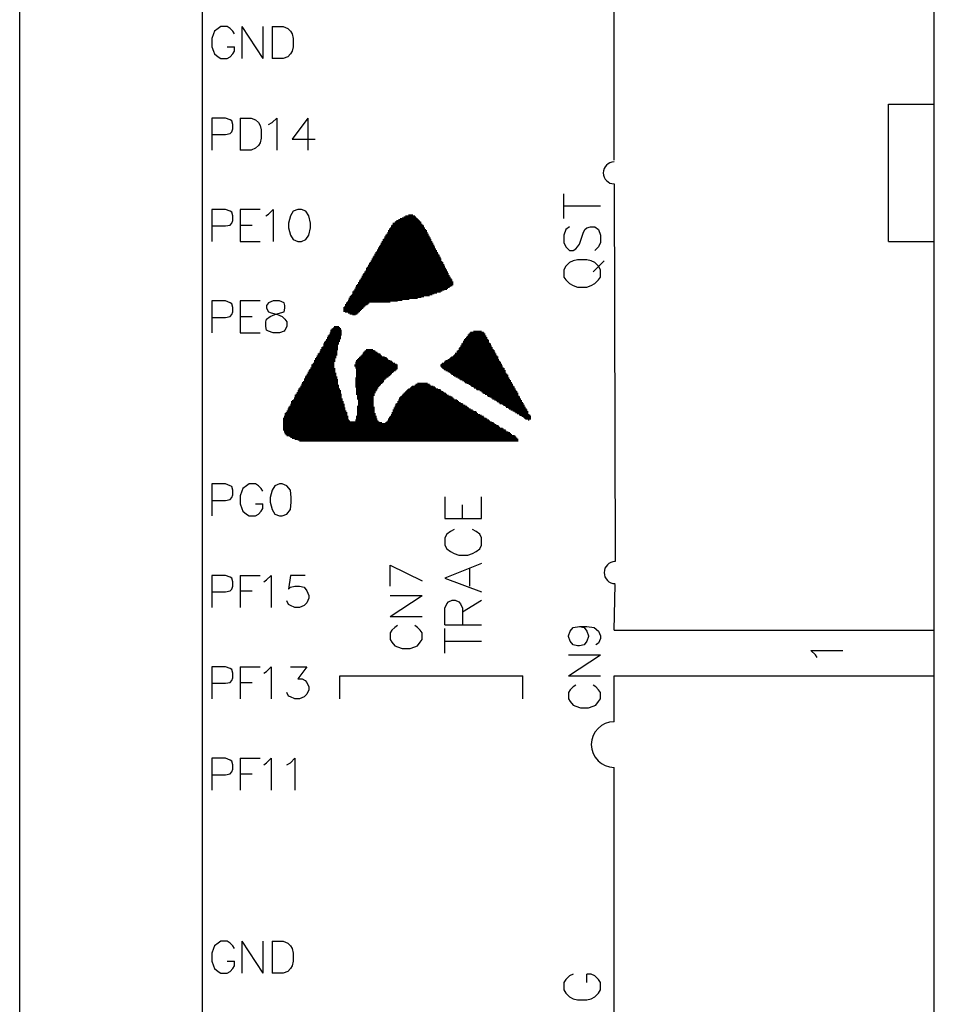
# Model space of a CAD drawing. Extents: x -0.24 to 4.91, y -0.23 to 6.58.
# Tile 19 of 24: x 3.27 to 4.28, y 3.39 to 4.47. Entities that reach past the tile are written whole.
import ezdxf

# ---------------------------------------------------------------- set-up
doc = ezdxf.new("R2010")
doc.units = 0
doc.layers.add('mb672d', color=1, linetype='CONTINUOUS')

msp = doc.modelspace()

# ---------------------------------------------------------------- linework, layer by layer
at = {"layer": 'mb672d', "color": 5}
for points in [[(4.275, 2.361), (4.275, 6.575)], [(3.275, 2.4), (3.275, 5.9)], [(3.275, 2.4), (3.475, 2.4), (3.475, 5.9)], [(4.275, 4.375), (4.275, 4.8)], [(3.925, 4.314), (3.925, 4.726)], [(3.51, 4.452), (3.508, 4.455), (3.505, 4.458), (3.502, 4.46), (3.495, 4.46), (3.492, 4.458), (3.488, 4.455), (3.487, 4.452), (3.485, 4.447), (3.485, 4.438), (3.487, 4.433), (3.488, 4.43), (3.492, 4.427), (3.495, 4.425), (3.502, 4.425), (3.505, 4.427), (3.508, 4.43), (3.51, 4.433), (3.51, 4.438)], [(3.518, 4.46), (3.518, 4.425)], [(3.518, 4.46), (3.541, 4.425)], [(3.541, 4.46), (3.541, 4.425)], [(3.551, 4.46), (3.551, 4.425)], [(3.551, 4.46), (3.563, 4.46), (3.568, 4.458), (3.571, 4.455), (3.573, 4.452), (3.574, 4.447), (3.574, 4.438), (3.573, 4.433), (3.571, 4.43), (3.568, 4.427), (3.563, 4.425), (3.551, 4.425)], [(3.502, 4.438), (3.51, 4.438)], [(4.225, 4.375), (4.275, 4.375)], [(4.225, 4.225), (4.225, 4.375)], [(4.275, 4.225), (4.275, 4.375)], [(3.485, 4.342), (3.5, 4.342), (3.505, 4.343), (3.507, 4.345), (3.508, 4.348), (3.508, 4.353), (3.507, 4.357), (3.505, 4.358), (3.5, 4.36), (3.485, 4.36), (3.485, 4.325)], [(3.516, 4.36), (3.516, 4.325)], [(3.516, 4.36), (3.528, 4.36), (3.533, 4.358), (3.536, 4.355), (3.538, 4.352), (3.539, 4.347), (3.539, 4.338), (3.538, 4.333), (3.536, 4.33), (3.533, 4.327), (3.528, 4.325), (3.516, 4.325)], [(3.547, 4.353), (3.551, 4.355), (3.556, 4.36), (3.556, 4.325)], [(3.59, 4.36), (3.573, 4.337), (3.598, 4.337)], [(3.59, 4.36), (3.59, 4.325)], [(3.925, 4.288), (3.926, 3.875)], [(3.87, 4.25), (3.87, 4.277)], [(3.87, 4.264), (3.91, 4.264)], [(3.485, 4.242), (3.5, 4.242), (3.505, 4.243), (3.507, 4.245), (3.508, 4.248), (3.508, 4.253), (3.507, 4.257), (3.505, 4.258), (3.5, 4.26), (3.485, 4.26), (3.485, 4.225)], [(3.538, 4.26), (3.516, 4.26), (3.516, 4.225), (3.538, 4.225)], [(3.544, 4.253), (3.547, 4.255), (3.552, 4.26), (3.552, 4.225)], [(3.579, 4.26), (3.574, 4.258), (3.571, 4.253), (3.569, 4.245), (3.569, 4.24), (3.571, 4.232), (3.574, 4.227), (3.579, 4.225), (3.583, 4.225), (3.588, 4.227), (3.591, 4.232), (3.593, 4.24), (3.593, 4.245), (3.591, 4.253), (3.588, 4.258), (3.583, 4.26), (3.579, 4.26)], [(3.697, 4.253), (3.707, 4.253)], [(3.7, 4.254), (3.705, 4.254)], [(3.516, 4.243), (3.529, 4.243)], [(3.681, 4.242), (3.717, 4.242)], [(3.682, 4.243), (3.716, 4.243)], [(3.683, 4.245), (3.714, 4.245)], [(3.683, 4.244), (3.715, 4.244)], [(3.685, 4.246), (3.714, 4.246)], [(3.686, 4.247), (3.713, 4.247)], [(3.687, 4.248), (3.712, 4.248)], [(3.689, 4.249), (3.711, 4.249)], [(3.691, 4.25), (3.71, 4.25)], [(3.693, 4.251), (3.709, 4.251)], [(3.695, 4.252), (3.708, 4.252)], [(3.675, 4.232), (3.722, 4.232)], [(3.675, 4.231), (3.723, 4.231)], [(3.676, 4.233), (3.722, 4.233)], [(3.677, 4.235), (3.721, 4.235)], [(3.677, 4.234), (3.721, 4.234)], [(3.678, 4.237), (3.72, 4.237)], [(3.678, 4.236), (3.72, 4.236)], [(3.679, 4.239), (3.718, 4.239)], [(3.679, 4.238), (3.719, 4.238)], [(3.68, 4.24), (3.718, 4.24)], [(3.681, 4.241), (3.717, 4.241)], [(3.876, 4.241), (3.872, 4.238), (3.87, 4.232), (3.87, 4.224), (3.872, 4.219), (3.876, 4.215), (3.88, 4.215), (3.883, 4.217), (3.885, 4.219), (3.887, 4.222), (3.891, 4.234), (3.893, 4.238), (3.895, 4.24), (3.899, 4.241), (3.904, 4.241), (3.908, 4.238), (3.91, 4.232), (3.91, 4.224), (3.908, 4.219), (3.904, 4.215)], [(3.668, 4.22), (3.728, 4.22)], [(3.669, 4.221), (3.728, 4.221)], [(3.67, 4.223), (3.727, 4.223)], [(3.67, 4.222), (3.727, 4.222)], [(3.671, 4.225), (3.726, 4.225)], [(3.671, 4.224), (3.726, 4.224)], [(3.672, 4.227), (3.725, 4.227)], [(3.672, 4.226), (3.725, 4.226)], [(3.673, 4.228), (3.724, 4.228)], [(3.674, 4.23), (3.723, 4.23)], [(3.674, 4.229), (3.724, 4.229)], [(3.925, 3.8), (4.275, 3.8), (4.275, 4.225)], [(4.225, 4.225), (4.275, 4.225)], [(3.663, 4.211), (3.733, 4.211)], [(3.663, 4.21), (3.734, 4.21)], [(3.664, 4.213), (3.732, 4.213)], [(3.664, 4.212), (3.732, 4.212)], [(3.665, 4.214), (3.731, 4.214)], [(3.666, 4.216), (3.73, 4.216)], [(3.666, 4.215), (3.731, 4.215)], [(3.667, 4.218), (3.729, 4.218)], [(3.667, 4.217), (3.73, 4.217)], [(3.668, 4.219), (3.729, 4.219)], [(3.656, 4.199), (3.739, 4.199)], [(3.657, 4.201), (3.738, 4.201)], [(3.657, 4.2), (3.739, 4.2)], [(3.658, 4.202), (3.738, 4.202)], [(3.659, 4.204), (3.736, 4.204)], [(3.659, 4.203), (3.737, 4.203)], [(3.66, 4.206), (3.736, 4.206)], [(3.66, 4.205), (3.736, 4.205)], [(3.661, 4.208), (3.735, 4.208)], [(3.661, 4.207), (3.735, 4.207)], [(3.662, 4.209), (3.734, 4.209)], [(3.87, 4.186), (3.872, 4.183), (3.876, 4.179), (3.88, 4.177), (3.885, 4.175), (3.895, 4.175), (3.9, 4.177), (3.904, 4.179), (3.908, 4.183), (3.91, 4.186), (3.91, 4.194), (3.908, 4.198), (3.904, 4.202), (3.9, 4.204), (3.895, 4.205), (3.885, 4.205), (3.88, 4.204), (3.876, 4.202), (3.872, 4.198), (3.87, 4.194), (3.87, 4.186)], [(3.902, 4.192), (3.914, 4.204)], [(3.65, 4.189), (3.744, 4.189)], [(3.65, 4.188), (3.745, 4.188)], [(3.651, 4.19), (3.744, 4.19)], [(3.652, 4.192), (3.743, 4.192)], [(3.652, 4.191), (3.743, 4.191)], [(3.653, 4.193), (3.742, 4.193)], [(3.654, 4.196), (3.741, 4.196)], [(3.654, 4.195), (3.741, 4.195)], [(3.654, 4.194), (3.742, 4.194)], [(3.655, 4.197), (3.74, 4.197)], [(3.656, 4.198), (3.74, 4.198)], [(3.643, 4.177), (3.748, 4.177)], [(3.644, 4.178), (3.749, 4.178)], [(3.645, 4.18), (3.749, 4.18)], [(3.645, 4.179), (3.749, 4.179)], [(3.646, 4.182), (3.748, 4.182)], [(3.646, 4.181), (3.749, 4.181)], [(3.647, 4.183), (3.748, 4.183)], [(3.648, 4.185), (3.746, 4.185)], [(3.648, 4.184), (3.747, 4.184)], [(3.649, 4.187), (3.745, 4.187)], [(3.649, 4.186), (3.746, 4.186)], [(3.638, 4.167), (3.726, 4.167)], [(3.639, 4.17), (3.735, 4.17)], [(3.639, 4.169), (3.731, 4.169)], [(3.639, 4.168), (3.728, 4.168)], [(3.64, 4.171), (3.737, 4.171)], [(3.641, 4.173), (3.742, 4.173)], [(3.641, 4.172), (3.739, 4.172)], [(3.642, 4.175), (3.745, 4.175)], [(3.642, 4.174), (3.743, 4.174)], [(3.643, 4.176), (3.746, 4.176)], [(3.485, 4.142), (3.5, 4.142), (3.505, 4.143), (3.507, 4.145), (3.508, 4.148), (3.508, 4.153), (3.507, 4.157), (3.505, 4.158), (3.5, 4.16), (3.485, 4.16), (3.485, 4.125)], [(3.538, 4.16), (3.516, 4.16), (3.516, 4.125), (3.538, 4.125)], [(3.552, 4.16), (3.547, 4.158), (3.545, 4.155), (3.545, 4.152), (3.547, 4.148), (3.55, 4.147), (3.557, 4.145), (3.562, 4.143), (3.565, 4.14), (3.567, 4.137), (3.567, 4.132), (3.565, 4.128), (3.564, 4.127), (3.559, 4.125), (3.552, 4.125), (3.547, 4.127), (3.545, 4.128), (3.544, 4.132), (3.544, 4.137), (3.545, 4.14), (3.549, 4.143), (3.554, 4.145), (3.56, 4.147), (3.564, 4.148), (3.565, 4.152), (3.565, 4.155), (3.564, 4.158), (3.559, 4.16), (3.552, 4.16)], [(3.631, 4.156), (3.655, 4.156)], [(3.632, 4.158), (3.657, 4.158)], [(3.632, 4.157), (3.656, 4.157)], [(3.633, 4.159), (3.68, 4.159)], [(3.634, 4.161), (3.693, 4.161)], [(3.634, 4.16), (3.688, 4.16)], [(3.635, 4.163), (3.71, 4.163)], [(3.635, 4.162), (3.701, 4.162)], [(3.636, 4.165), (3.717, 4.165)], [(3.636, 4.164), (3.714, 4.164)], [(3.637, 4.166), (3.723, 4.166)], [(3.629, 4.153), (3.651, 4.153)], [(3.629, 4.152), (3.65, 4.152)], [(3.629, 4.151), (3.649, 4.151)], [(3.629, 4.15), (3.648, 4.15)], [(3.629, 4.149), (3.647, 4.149)], [(3.63, 4.154), (3.652, 4.154)], [(3.631, 4.155), (3.653, 4.155)], [(3.631, 4.148), (3.646, 4.148)], [(3.634, 4.147), (3.645, 4.147)], [(3.636, 4.146), (3.644, 4.146)], [(3.639, 4.145), (3.642, 4.145)], [(3.516, 4.143), (3.529, 4.143)], [(3.613, 4.123), (3.627, 4.123)], [(3.614, 4.125), (3.627, 4.125)], [(3.614, 4.124), (3.627, 4.124)], [(3.615, 4.128), (3.627, 4.128)], [(3.615, 4.127), (3.627, 4.127)], [(3.615, 4.126), (3.627, 4.126)], [(3.616, 4.129), (3.626, 4.129)], [(3.617, 4.13), (3.626, 4.13)], [(3.618, 4.131), (3.625, 4.131)], [(3.619, 4.132), (3.624, 4.132)], [(3.765, 4.123), (3.784, 4.123)], [(3.766, 4.124), (3.784, 4.124)], [(3.767, 4.125), (3.783, 4.125)], [(3.768, 4.126), (3.782, 4.126)], [(3.771, 4.127), (3.78, 4.127)], [(3.607, 4.113), (3.624, 4.113)], [(3.608, 4.115), (3.624, 4.115)], [(3.608, 4.114), (3.624, 4.114)], [(3.609, 4.116), (3.625, 4.116)], [(3.61, 4.118), (3.625, 4.118)], [(3.61, 4.117), (3.625, 4.117)], [(3.611, 4.12), (3.626, 4.12)], [(3.611, 4.119), (3.626, 4.119)], [(3.612, 4.122), (3.626, 4.122)], [(3.612, 4.121), (3.626, 4.121)], [(3.758, 4.113), (3.79, 4.113)], [(3.759, 4.114), (3.789, 4.114)], [(3.76, 4.116), (3.788, 4.116)], [(3.76, 4.115), (3.788, 4.115)], [(3.761, 4.118), (3.787, 4.118)], [(3.761, 4.117), (3.788, 4.117)], [(3.762, 4.119), (3.786, 4.119)], [(3.763, 4.12), (3.786, 4.12)], [(3.764, 4.121), (3.785, 4.121)], [(3.765, 4.122), (3.785, 4.122)], [(3.601, 4.102), (3.622, 4.102)], [(3.602, 4.103), (3.622, 4.103)], [(3.603, 4.105), (3.622, 4.105)], [(3.603, 4.104), (3.622, 4.104)], [(3.604, 4.107), (3.623, 4.107)], [(3.604, 4.106), (3.622, 4.106)], [(3.605, 4.109), (3.623, 4.109)], [(3.605, 4.108), (3.623, 4.108)], [(3.606, 4.11), (3.623, 4.11)], [(3.607, 4.112), (3.623, 4.112)], [(3.607, 4.111), (3.623, 4.111)], [(3.65, 4.103), (3.667, 4.103)], [(3.65, 4.102), (3.669, 4.102)], [(3.651, 4.104), (3.666, 4.104)], [(3.652, 4.105), (3.664, 4.105)], [(3.653, 4.106), (3.663, 4.106)], [(3.654, 4.107), (3.661, 4.107)], [(3.751, 4.103), (3.795, 4.103)], [(3.751, 4.102), (3.796, 4.102)], [(3.753, 4.105), (3.794, 4.105)], [(3.753, 4.104), (3.795, 4.104)], [(3.754, 4.106), (3.794, 4.106)], [(3.755, 4.108), (3.792, 4.108)], [(3.755, 4.107), (3.793, 4.107)], [(3.756, 4.109), (3.792, 4.109)], [(3.757, 4.111), (3.791, 4.111)], [(3.757, 4.11), (3.791, 4.11)], [(3.758, 4.112), (3.79, 4.112)], [(3.595, 4.091), (3.619, 4.091)], [(3.596, 4.092), (3.619, 4.092)], [(3.597, 4.095), (3.62, 4.095)], [(3.597, 4.094), (3.62, 4.094)], [(3.597, 4.093), (3.619, 4.093)], [(3.598, 4.097), (3.62, 4.097)], [(3.598, 4.096), (3.62, 4.096)], [(3.599, 4.098), (3.621, 4.098)], [(3.6, 4.1), (3.621, 4.1)], [(3.6, 4.099), (3.621, 4.099)], [(3.601, 4.101), (3.622, 4.101)], [(3.642, 4.093), (3.683, 4.093)], [(3.642, 4.092), (3.685, 4.092)], [(3.642, 4.091), (3.687, 4.091)], [(3.643, 4.095), (3.68, 4.095)], [(3.643, 4.094), (3.682, 4.094)], [(3.644, 4.096), (3.678, 4.096)], [(3.645, 4.097), (3.677, 4.097)], [(3.646, 4.098), (3.676, 4.098)], [(3.647, 4.099), (3.674, 4.099)], [(3.648, 4.1), (3.671, 4.1)], [(3.649, 4.101), (3.67, 4.101)], [(3.736, 4.091), (3.802, 4.091)], [(3.737, 4.092), (3.801, 4.092)], [(3.739, 4.093), (3.801, 4.093)], [(3.74, 4.094), (3.8, 4.094)], [(3.741, 4.095), (3.799, 4.095)], [(3.743, 4.096), (3.799, 4.096)], [(3.745, 4.097), (3.798, 4.097)], [(3.746, 4.098), (3.798, 4.098)], [(3.747, 4.099), (3.798, 4.099)], [(3.749, 4.1), (3.797, 4.1)], [(3.75, 4.101), (3.796, 4.101)], [(3.589, 4.08), (3.621, 4.08)], [(3.59, 4.082), (3.62, 4.082)], [(3.59, 4.081), (3.621, 4.081)], [(3.591, 4.084), (3.62, 4.084)], [(3.591, 4.083), (3.62, 4.083)], [(3.592, 4.085), (3.62, 4.085)], [(3.593, 4.087), (3.619, 4.087)], [(3.593, 4.086), (3.62, 4.086)], [(3.594, 4.09), (3.619, 4.09)], [(3.594, 4.089), (3.619, 4.089)], [(3.594, 4.088), (3.619, 4.088)], [(3.641, 4.09), (3.688, 4.09)], [(3.641, 4.089), (3.688, 4.089)], [(3.642, 4.088), (3.688, 4.088)], [(3.642, 4.087), (3.688, 4.087)], [(3.643, 4.086), (3.688, 4.086)], [(3.643, 4.085), (3.687, 4.085)], [(3.643, 4.084), (3.686, 4.084)], [(3.643, 4.083), (3.684, 4.083)], [(3.643, 4.082), (3.683, 4.082)], [(3.643, 4.081), (3.682, 4.081)], [(3.643, 4.08), (3.681, 4.08)], [(3.735, 4.09), (3.802, 4.09)], [(3.735, 4.089), (3.803, 4.089)], [(3.736, 4.088), (3.803, 4.088)], [(3.737, 4.087), (3.804, 4.087)], [(3.738, 4.086), (3.805, 4.086)], [(3.739, 4.085), (3.805, 4.085)], [(3.741, 4.084), (3.806, 4.084)], [(3.743, 4.083), (3.806, 4.083)], [(3.745, 4.082), (3.806, 4.082)], [(3.746, 4.081), (3.807, 4.081)], [(3.747, 4.08), (3.808, 4.08)], [(3.584, 4.071), (3.623, 4.071)], [(3.584, 4.07), (3.623, 4.07)], [(3.585, 4.072), (3.623, 4.072)], [(3.586, 4.075), (3.622, 4.075)], [(3.586, 4.074), (3.623, 4.074)], [(3.586, 4.073), (3.623, 4.073)], [(3.587, 4.077), (3.622, 4.077)], [(3.587, 4.076), (3.622, 4.076)], [(3.588, 4.078), (3.621, 4.078)], [(3.589, 4.079), (3.621, 4.079)], [(3.642, 4.076), (3.676, 4.076)], [(3.642, 4.075), (3.675, 4.075)], [(3.642, 4.074), (3.674, 4.074)], [(3.642, 4.073), (3.673, 4.073)], [(3.642, 4.072), (3.673, 4.072)], [(3.642, 4.071), (3.672, 4.071)], [(3.642, 4.07), (3.671, 4.07)], [(3.643, 4.079), (3.68, 4.079)], [(3.643, 4.078), (3.679, 4.078)], [(3.643, 4.077), (3.678, 4.077)], [(3.71, 4.07), (3.721, 4.07)], [(3.749, 4.079), (3.809, 4.079)], [(3.75, 4.078), (3.809, 4.078)], [(3.752, 4.077), (3.809, 4.077)], [(3.754, 4.076), (3.81, 4.076)], [(3.756, 4.075), (3.81, 4.075)], [(3.757, 4.074), (3.811, 4.074)], [(3.759, 4.073), (3.812, 4.073)], [(3.761, 4.072), (3.812, 4.072)], [(3.762, 4.071), (3.813, 4.071)], [(3.764, 4.07), (3.813, 4.07)], [(3.578, 4.06), (3.626, 4.06)], [(3.578, 4.059), (3.626, 4.059)], [(3.579, 4.062), (3.626, 4.062)], [(3.579, 4.061), (3.626, 4.061)], [(3.58, 4.064), (3.625, 4.064)], [(3.58, 4.063), (3.625, 4.063)], [(3.581, 4.065), (3.624, 4.065)], [(3.582, 4.067), (3.624, 4.067)], [(3.582, 4.066), (3.624, 4.066)], [(3.583, 4.069), (3.623, 4.069)], [(3.583, 4.068), (3.624, 4.068)], [(3.642, 4.069), (3.67, 4.069)], [(3.642, 4.068), (3.669, 4.068)], [(3.642, 4.067), (3.668, 4.067)], [(3.642, 4.066), (3.667, 4.066)], [(3.643, 4.065), (3.667, 4.065)], [(3.643, 4.064), (3.666, 4.064)], [(3.643, 4.063), (3.666, 4.063)], [(3.643, 4.062), (3.665, 4.062)], [(3.643, 4.061), (3.664, 4.061)], [(3.643, 4.06), (3.664, 4.06)], [(3.643, 4.059), (3.663, 4.059)], [(3.695, 4.059), (3.741, 4.059)], [(3.696, 4.06), (3.739, 4.06)], [(3.697, 4.061), (3.738, 4.061)], [(3.698, 4.062), (3.736, 4.062)], [(3.699, 4.063), (3.735, 4.063)], [(3.7, 4.064), (3.732, 4.064)], [(3.702, 4.065), (3.73, 4.065)], [(3.703, 4.066), (3.729, 4.066)], [(3.704, 4.067), (3.727, 4.067)], [(3.707, 4.068), (3.724, 4.068)], [(3.708, 4.069), (3.723, 4.069)], [(3.766, 4.069), (3.814, 4.069)], [(3.768, 4.068), (3.814, 4.068)], [(3.769, 4.067), (3.815, 4.067)], [(3.771, 4.066), (3.816, 4.066)], [(3.772, 4.065), (3.816, 4.065)], [(3.774, 4.064), (3.817, 4.064)], [(3.775, 4.063), (3.817, 4.063)], [(3.778, 4.062), (3.818, 4.062)], [(3.78, 4.061), (3.819, 4.061)], [(3.781, 4.06), (3.819, 4.06)], [(3.782, 4.059), (3.82, 4.059)], [(3.572, 4.05), (3.629, 4.05)], [(3.572, 4.049), (3.629, 4.049)], [(3.572, 4.048), (3.629, 4.048)], [(3.573, 4.051), (3.628, 4.051)], [(3.574, 4.052), (3.628, 4.052)], [(3.575, 4.054), (3.627, 4.054)], [(3.575, 4.053), (3.628, 4.053)], [(3.576, 4.057), (3.627, 4.057)], [(3.576, 4.056), (3.627, 4.056)], [(3.576, 4.055), (3.627, 4.055)], [(3.577, 4.058), (3.627, 4.058)], [(3.643, 4.058), (3.663, 4.058)], [(3.644, 4.057), (3.663, 4.057)], [(3.644, 4.056), (3.662, 4.056)], [(3.644, 4.055), (3.662, 4.055)], [(3.644, 4.054), (3.662, 4.054)], [(3.644, 4.053), (3.662, 4.053)], [(3.645, 4.052), (3.662, 4.052)], [(3.645, 4.051), (3.662, 4.051)], [(3.645, 4.05), (3.662, 4.05)], [(3.645, 4.049), (3.662, 4.049)], [(3.645, 4.048), (3.662, 4.048)], [(3.687, 4.048), (3.759, 4.048)], [(3.688, 4.05), (3.755, 4.05)], [(3.688, 4.049), (3.757, 4.049)], [(3.689, 4.052), (3.753, 4.052)], [(3.689, 4.051), (3.754, 4.051)], [(3.69, 4.054), (3.749, 4.054)], [(3.69, 4.053), (3.75, 4.053)], [(3.691, 4.055), (3.748, 4.055)], [(3.692, 4.056), (3.746, 4.056)], [(3.693, 4.057), (3.744, 4.057)], [(3.694, 4.058), (3.742, 4.058)], [(3.784, 4.058), (3.82, 4.058)], [(3.786, 4.057), (3.82, 4.057)], [(3.787, 4.056), (3.821, 4.056)], [(3.789, 4.055), (3.822, 4.055)], [(3.791, 4.054), (3.822, 4.054)], [(3.792, 4.053), (3.823, 4.053)], [(3.794, 4.052), (3.823, 4.052)], [(3.796, 4.051), (3.824, 4.051)], [(3.797, 4.05), (3.824, 4.05)], [(3.799, 4.049), (3.825, 4.049)], [(3.8, 4.048), (3.826, 4.048)], [(3.565, 4.037), (3.633, 4.037)], [(3.566, 4.038), (3.633, 4.038)], [(3.567, 4.04), (3.632, 4.04)], [(3.567, 4.039), (3.632, 4.039)], [(3.568, 4.042), (3.631, 4.042)], [(3.568, 4.041), (3.631, 4.041)], [(3.569, 4.044), (3.63, 4.044)], [(3.569, 4.043), (3.631, 4.043)], [(3.57, 4.045), (3.63, 4.045)], [(3.571, 4.047), (3.63, 4.047)], [(3.571, 4.046), (3.63, 4.046)], [(3.644, 4.045), (3.662, 4.045)], [(3.644, 4.044), (3.663, 4.044)], [(3.644, 4.043), (3.663, 4.043)], [(3.644, 4.042), (3.663, 4.042)], [(3.644, 4.041), (3.663, 4.041)], [(3.644, 4.04), (3.663, 4.04)], [(3.644, 4.039), (3.663, 4.039)], [(3.644, 4.038), (3.663, 4.038)], [(3.644, 4.037), (3.664, 4.037)], [(3.645, 4.047), (3.662, 4.047)], [(3.645, 4.046), (3.662, 4.046)], [(3.682, 4.038), (3.775, 4.038)], [(3.682, 4.037), (3.776, 4.037)], [(3.683, 4.041), (3.77, 4.041)], [(3.683, 4.04), (3.771, 4.04)], [(3.683, 4.039), (3.774, 4.039)], [(3.684, 4.043), (3.766, 4.043)], [(3.684, 4.042), (3.768, 4.042)], [(3.685, 4.045), (3.764, 4.045)], [(3.685, 4.044), (3.765, 4.044)], [(3.686, 4.047), (3.76, 4.047)], [(3.686, 4.046), (3.762, 4.046)], [(3.803, 4.047), (3.826, 4.047)], [(3.804, 4.046), (3.827, 4.046)], [(3.806, 4.045), (3.827, 4.045)], [(3.807, 4.044), (3.828, 4.044)], [(3.809, 4.043), (3.828, 4.043)], [(3.81, 4.042), (3.829, 4.042)], [(3.812, 4.041), (3.83, 4.041)], [(3.814, 4.04), (3.83, 4.04)], [(3.816, 4.039), (3.831, 4.039)], [(3.817, 4.038), (3.831, 4.038)], [(3.819, 4.037), (3.831, 4.037)], [(3.563, 4.032), (3.634, 4.032)], [(3.563, 4.031), (3.634, 4.031)], [(3.563, 4.03), (3.635, 4.03)], [(3.563, 4.029), (3.636, 4.029)], [(3.563, 4.028), (3.668, 4.028)], [(3.563, 4.027), (3.671, 4.027)], [(3.564, 4.034), (3.634, 4.034)], [(3.564, 4.033), (3.634, 4.033)], [(3.565, 4.036), (3.633, 4.036)], [(3.565, 4.035), (3.633, 4.035)], [(3.642, 4.03), (3.666, 4.03)], [(3.642, 4.029), (3.667, 4.029)], [(3.643, 4.034), (3.665, 4.034)], [(3.643, 4.033), (3.665, 4.033)], [(3.643, 4.032), (3.665, 4.032)], [(3.643, 4.031), (3.666, 4.031)], [(3.644, 4.036), (3.664, 4.036)], [(3.644, 4.035), (3.664, 4.035)], [(3.675, 4.027), (3.793, 4.027)], [(3.676, 4.028), (3.791, 4.028)], [(3.677, 4.029), (3.789, 4.029)], [(3.678, 4.031), (3.786, 4.031)], [(3.678, 4.03), (3.788, 4.03)], [(3.679, 4.033), (3.783, 4.033)], [(3.679, 4.032), (3.785, 4.032)], [(3.68, 4.034), (3.782, 4.034)], [(3.681, 4.036), (3.778, 4.036)], [(3.681, 4.035), (3.78, 4.035)], [(3.821, 4.036), (3.832, 4.036)], [(3.822, 4.035), (3.833, 4.035)], [(3.824, 4.034), (3.834, 4.034)], [(3.826, 4.033), (3.834, 4.033)], [(3.827, 4.032), (3.834, 4.032)], [(3.828, 4.031), (3.834, 4.031)], [(3.831, 4.03), (3.832, 4.03)], [(3.563, 4.026), (3.794, 4.026)], [(3.563, 4.025), (3.796, 4.025)], [(3.563, 4.024), (3.798, 4.024)], [(3.563, 4.023), (3.799, 4.023)], [(3.563, 4.022), (3.8, 4.022)], [(3.563, 4.021), (3.803, 4.021)], [(3.563, 4.02), (3.804, 4.02)], [(3.563, 4.019), (3.806, 4.019)], [(3.564, 4.018), (3.807, 4.018)], [(3.564, 4.017), (3.809, 4.017)], [(3.565, 4.016), (3.811, 4.016)], [(3.565, 4.015), (3.812, 4.015)], [(3.566, 4.014), (3.813, 4.014)], [(3.567, 4.013), (3.816, 4.013)], [(3.57, 4.012), (3.817, 4.012)], [(3.571, 4.011), (3.818, 4.011)], [(3.573, 4.01), (3.819, 4.01)], [(3.576, 4.009), (3.82, 4.009)], [(3.579, 4.008), (3.82, 4.008)], [(3.581, 4.007), (3.82, 4.007)], [(3.485, 3.942), (3.5, 3.942), (3.505, 3.943), (3.507, 3.945), (3.508, 3.948), (3.508, 3.953), (3.507, 3.957), (3.505, 3.958), (3.5, 3.96), (3.485, 3.96), (3.485, 3.925)], [(3.541, 3.952), (3.539, 3.955), (3.536, 3.958), (3.533, 3.96), (3.526, 3.96), (3.523, 3.958), (3.519, 3.955), (3.518, 3.952), (3.516, 3.947), (3.516, 3.938), (3.518, 3.933), (3.519, 3.93), (3.523, 3.927), (3.526, 3.925), (3.533, 3.925), (3.536, 3.927), (3.539, 3.93), (3.541, 3.933), (3.541, 3.938)], [(3.559, 3.96), (3.554, 3.958), (3.551, 3.953), (3.549, 3.945), (3.549, 3.94), (3.551, 3.932), (3.554, 3.927), (3.559, 3.925), (3.562, 3.925), (3.567, 3.927), (3.571, 3.932), (3.572, 3.94), (3.572, 3.945), (3.571, 3.953), (3.567, 3.958), (3.562, 3.96), (3.559, 3.96)], [(3.74, 3.946), (3.74, 3.922), (3.78, 3.922), (3.78, 3.946)], [(3.533, 3.938), (3.541, 3.938)], [(3.759, 3.922), (3.759, 3.937)], [(3.75, 3.91), (3.746, 3.908), (3.742, 3.905), (3.74, 3.901), (3.74, 3.893), (3.742, 3.889), (3.746, 3.886), (3.75, 3.884), (3.755, 3.882), (3.765, 3.882), (3.77, 3.884), (3.774, 3.886), (3.778, 3.889), (3.78, 3.893), (3.78, 3.901), (3.778, 3.905), (3.774, 3.908), (3.77, 3.91)], [(3.926, 3.875), (3.926, 3.876)], [(3.68, 3.871), (3.715, 3.854)], [(3.68, 3.848), (3.68, 3.871)], [(3.78, 3.873), (3.74, 3.857), (3.78, 3.842)], [(3.767, 3.848), (3.767, 3.867)], [(3.485, 3.842), (3.5, 3.842), (3.505, 3.843), (3.507, 3.845), (3.508, 3.848), (3.508, 3.853), (3.507, 3.857), (3.505, 3.858), (3.5, 3.86), (3.485, 3.86), (3.485, 3.825)], [(3.516, 3.86), (3.516, 3.825)], [(3.516, 3.86), (3.538, 3.86)], [(3.542, 3.853), (3.545, 3.855), (3.55, 3.86), (3.55, 3.825)], [(3.587, 3.86), (3.571, 3.86), (3.569, 3.845), (3.571, 3.847), (3.576, 3.848), (3.581, 3.848), (3.586, 3.847), (3.589, 3.843), (3.591, 3.838), (3.591, 3.835), (3.589, 3.83), (3.586, 3.827), (3.581, 3.825), (3.576, 3.825), (3.571, 3.827), (3.569, 3.828), (3.567, 3.832)], [(3.925, 3.8), (3.926, 3.85)], [(3.516, 3.843), (3.529, 3.843)], [(3.68, 3.815), (3.715, 3.838)], [(3.68, 3.838), (3.715, 3.838)], [(3.74, 3.806), (3.74, 3.824), (3.742, 3.829), (3.744, 3.831), (3.748, 3.833), (3.751, 3.833), (3.755, 3.831), (3.757, 3.829), (3.759, 3.824), (3.759, 3.806)], [(3.759, 3.82), (3.78, 3.833)], [(3.68, 3.815), (3.715, 3.815)], [(3.688, 3.805), (3.685, 3.803), (3.682, 3.8), (3.68, 3.797), (3.68, 3.79), (3.682, 3.787), (3.685, 3.783), (3.688, 3.782), (3.693, 3.78), (3.702, 3.78), (3.707, 3.782), (3.71, 3.783), (3.713, 3.787), (3.715, 3.79), (3.715, 3.797), (3.713, 3.8), (3.71, 3.803), (3.707, 3.805)], [(3.74, 3.806), (3.78, 3.806)], [(3.74, 3.775), (3.74, 3.802)], [(3.887, 3.804), (3.892, 3.803), (3.895, 3.799), (3.897, 3.794), (3.897, 3.793), (3.895, 3.788), (3.892, 3.784), (3.887, 3.783), (3.885, 3.783), (3.88, 3.784), (3.877, 3.788), (3.875, 3.793), (3.875, 3.794), (3.877, 3.799), (3.88, 3.803), (3.887, 3.804), (3.895, 3.804), (3.903, 3.803), (3.908, 3.799), (3.91, 3.794), (3.91, 3.791), (3.908, 3.786), (3.905, 3.784)], [(3.74, 3.788), (3.78, 3.788)], [(3.875, 3.75), (3.91, 3.773)], [(3.875, 3.773), (3.91, 3.773)], [(4.147, 3.77), (4.145, 3.773), (4.14, 3.778), (4.175, 3.778)], [(3.485, 3.742), (3.5, 3.742), (3.505, 3.743), (3.507, 3.745), (3.508, 3.748), (3.508, 3.753), (3.507, 3.757), (3.505, 3.758), (3.5, 3.76), (3.485, 3.76), (3.485, 3.725)], [(3.516, 3.76), (3.516, 3.725)], [(3.516, 3.76), (3.538, 3.76)], [(3.542, 3.753), (3.545, 3.755), (3.55, 3.76), (3.55, 3.725)], [(3.571, 3.76), (3.589, 3.76), (3.579, 3.747), (3.584, 3.747), (3.587, 3.745), (3.589, 3.743), (3.591, 3.738), (3.591, 3.735), (3.589, 3.73), (3.586, 3.727), (3.581, 3.725), (3.576, 3.725), (3.571, 3.727), (3.569, 3.728), (3.567, 3.732)], [(3.625, 3.75), (3.825, 3.75)], [(3.625, 3.725), (3.625, 3.75)], [(3.825, 3.725), (3.825, 3.75)], [(3.875, 3.75), (3.91, 3.75)], [(3.925, 3.75), (4.275, 3.75)], [(3.925, 3.7), (3.925, 3.75)], [(4.275, 2.45), (4.275, 3.75)], [(3.516, 3.743), (3.529, 3.743)], [(3.883, 3.74), (3.88, 3.738), (3.877, 3.735), (3.875, 3.732), (3.875, 3.725), (3.877, 3.722), (3.88, 3.718), (3.883, 3.717), (3.888, 3.715), (3.897, 3.715), (3.902, 3.717), (3.905, 3.718), (3.908, 3.722), (3.91, 3.725), (3.91, 3.732), (3.908, 3.735), (3.905, 3.738), (3.902, 3.74)], [(3.485, 3.642), (3.5, 3.642), (3.505, 3.643), (3.507, 3.645), (3.508, 3.648), (3.508, 3.653), (3.507, 3.657), (3.505, 3.658), (3.5, 3.66), (3.485, 3.66), (3.485, 3.625)], [(3.516, 3.66), (3.516, 3.625)], [(3.516, 3.66), (3.538, 3.66)], [(3.542, 3.653), (3.545, 3.655), (3.55, 3.66), (3.55, 3.625)], [(3.567, 3.653), (3.571, 3.655), (3.576, 3.66), (3.576, 3.625)], [(3.925, 3.125), (3.925, 3.65)], [(3.516, 3.643), (3.529, 3.643)], [(3.51, 3.452), (3.508, 3.455), (3.505, 3.458), (3.502, 3.46), (3.495, 3.46), (3.492, 3.458), (3.488, 3.455), (3.487, 3.452), (3.485, 3.447), (3.485, 3.438), (3.487, 3.433), (3.488, 3.43), (3.492, 3.427), (3.495, 3.425), (3.502, 3.425), (3.505, 3.427), (3.508, 3.43), (3.51, 3.433), (3.51, 3.438)], [(3.518, 3.46), (3.518, 3.425)], [(3.518, 3.46), (3.541, 3.425)], [(3.541, 3.46), (3.541, 3.425)], [(3.551, 3.46), (3.551, 3.425)], [(3.551, 3.46), (3.563, 3.46), (3.568, 3.458), (3.571, 3.455), (3.573, 3.452), (3.574, 3.447), (3.574, 3.438), (3.573, 3.433), (3.571, 3.43), (3.568, 3.427), (3.563, 3.425), (3.551, 3.425)], [(3.502, 3.438), (3.51, 3.438)], [(3.88, 3.424), (3.876, 3.422), (3.872, 3.418), (3.87, 3.415), (3.87, 3.407), (3.872, 3.403), (3.876, 3.399), (3.88, 3.397), (3.885, 3.396), (3.895, 3.396), (3.9, 3.397), (3.904, 3.399), (3.908, 3.403), (3.91, 3.407), (3.91, 3.415), (3.908, 3.418), (3.904, 3.422), (3.9, 3.424), (3.895, 3.424)], [(3.895, 3.415), (3.895, 3.424)]]:
    msp.add_lwpolyline(points, dxfattribs=at)
at = {"layer": 'mb672d', "color": 1}
msp.add_lwpolyline([(4.275, 2.361), (4.275, 6.575)], dxfattribs=at)
at = {"layer": 'mb672d', "color": 5}
for points in [[(3.925, 4.312), (3.925, 4.312), (3.925, 4.312, 1), (3.925, 4.288), (3.925, 4.288)], [(3.926, 3.875), (3.926, 3.875), (3.926, 3.875, 1), (3.926, 3.851), (3.926, 3.851)], [(3.925, 3.7), (3.925, 3.7), (3.925, 3.7, 1), (3.925, 3.65), (3.925, 3.65)]]:
    msp.add_lwpolyline(points, format="xyb", dxfattribs=at)

doc.saveas('drawing.dxf')
